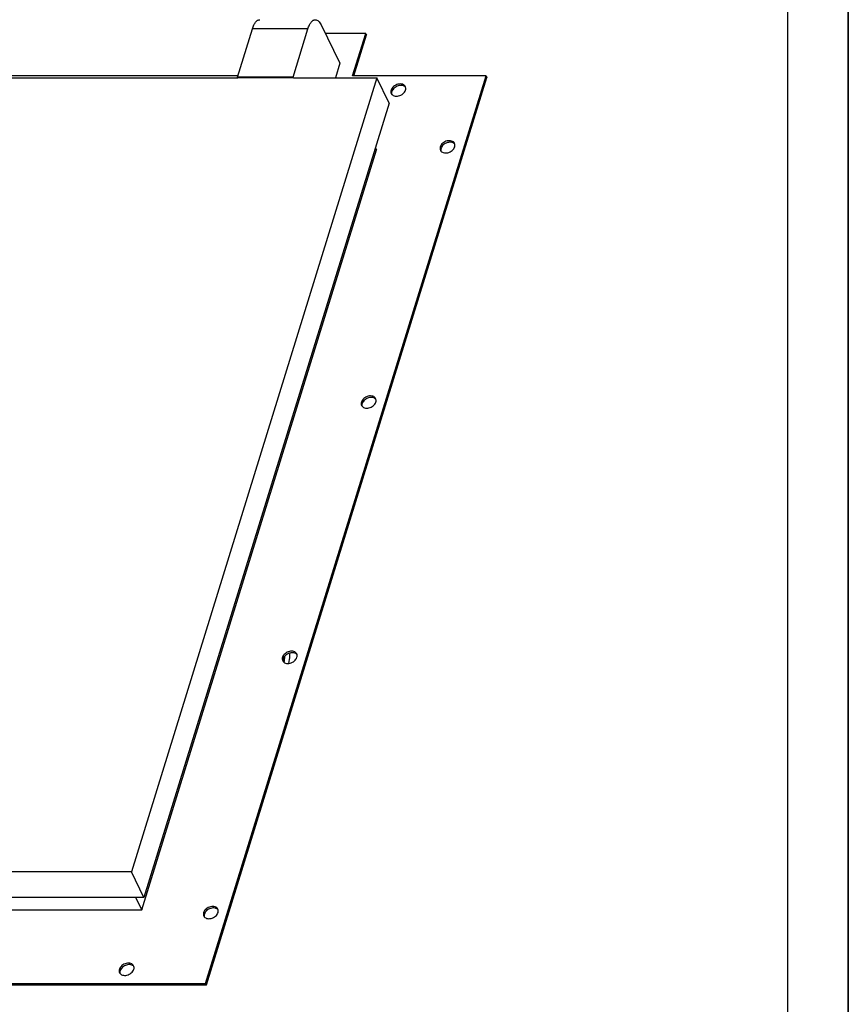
# Model space of a CAD drawing. Header units: millimetres. Extents: x 0 to 4200, y 0 to 2970.
# Tile 16 of 17: x 3513 to 4200, y 787 to 1603. Entities that reach past the tile are written whole.
import ezdxf

# ---------------------------------------------------------------- set-up
doc = ezdxf.new("R2010")
doc.units = ezdxf.units.MM
doc.header["$LTSCALE"] = 231
doc.layers.get('0').update_dxf_attribs({"linetype": 'CONTINUOUS'})
doc.layers.add('005_AXIS', color=7, linetype='CONTINUOUS')

msp = doc.modelspace()

# ---------------------------------------------------------------- linework, layer by layer
at = {"color": 7, "linetype": 'Continuous'}
for p, q in [((4200, 0), (4200, 2970)), ((3693.877, 1555.827), (3706.223, 1595.776)), ((3739.93, 1555.827), (3752.276, 1595.776)), ((3763.218, 1599.011), (3778.775, 1567.309)), ((3800.216, 1591.983), (3766.666, 1591.983)), ((3789.323, 1556.734), (3800.216, 1591.983)), ((3800.216, 1591.983), (3800.826, 1590.74)), ((3790.317, 1556.734), (3800.826, 1590.74)), ((3778.775, 1567.309), (3775.035, 1555.205)), ((3150.756, 1555.205), (3694.182, 1555.205)), ((3694.158, 1556.734), (3199.844, 1556.734)), ((3809.315, 1555.205), (3605.979, 897.21)), ((3667.467, 804.74), (3899.85, 1556.734)), ((3668.077, 803.497), (3900.46, 1555.49)), ((3694.182, 1555.205), (3693.877, 1555.827)), ((3739.93, 1555.827), (3693.877, 1555.827)), ((3740.235, 1555.205), (3694.182, 1555.205)), ((3740.235, 1555.205), (3739.93, 1555.827)), ((3740.235, 1555.205), (3809.315, 1555.205)), ((3759.636, 1555.245), (3759.624, 1555.205)), ((3759.656, 1555.205), (3759.636, 1555.245)), ((3899.85, 1556.734), (3789.323, 1556.734)), ((3819.686, 1534.07), (3809.315, 1555.205)), ((3899.85, 1556.734), (3900.46, 1555.49)), ((3819.686, 1534.07), (3616.351, 876.076)), ((3614.505, 865.839), (3809.126, 1495.634)), ((3808.318, 1497.282), (3809.126, 1495.634)), ((3598.505, 897.21), (2861.656, 897.21)), ((3605.979, 897.21), (3598.505, 897.21)), ((3616.351, 876.076), (3605.979, 897.21)), ((3616.351, 876.076), (3278.437, 876.076)), ((3609.482, 876.076), (3614.505, 865.839)), ((3275.274, 865.839), (3614.505, 865.839)), ((2783.248, 804.74), (3667.467, 804.74)), ((2783.858, 803.497), (3668.077, 803.497)), ((3667.467, 804.74), (3668.077, 803.497))]:
    msp.add_line(p, q, dxfattribs=at)
at = {"color": 3, "linetype": 'Continuous'}
msp.add_line((4200, 2970), (4200, 0), dxfattribs=at)
at = {"color": 5, "linetype": 'Continuous'}
msp.add_line((4150, 50), (4150, 2920), dxfattribs=at)
at = {"color": 9, "linetype": 'Continuous'}
msp.add_line((3752.276, 1595.776), (3706.223, 1595.776), dxfattribs=at)
at = {"color": 7, "linetype": 'Continuous'}
for points, knots in [([(3706.223, 1595.776), (3706.559, 1596.863), (3707.288, 1598.813), (3708.547, 1600.966), (3709.688, 1602.21), (3710.536, 1602.854), (3711.417, 1603.253), (3712.029, 1603.344), (3712.324, 1603.344)], [0, 0, 0, 0, 0.3318729, 0.6055966, 0.7205901, 0.8224598, 0.9140916, 1, 1, 1, 1]), ([(3752.276, 1595.776), (3752.612, 1596.863), (3753.341, 1598.813), (3754.6, 1600.966), (3755.741, 1602.21), (3756.589, 1602.854), (3757.47, 1603.253), (3758.082, 1603.344), (3758.377, 1603.344)], [0, 0, 0, 0, 0.3318729, 0.6055966, 0.7205901, 0.8224598, 0.9140916, 1, 1, 1, 1]), ([(3758.377, 1603.344), (3758.82, 1603.344), (3759.775, 1603.122), (3761.065, 1602.215), (3762.247, 1600.807), (3762.902, 1599.654), (3763.218, 1599.011)], [0, 0, 0, 0, 0.1954425, 0.4179158, 0.6840522, 1, 1, 1, 1])]:
    msp.add_open_spline(points, degree=3, knots=knots, dxfattribs=at)
at = {"layer": '005_AXIS', "color": 7, "linetype": 'Continuous'}
for points, knots in [([(3821.153, 1544.984), (3821.004, 1544.502), (3820.856, 1543.517), (3821.098, 1542.542), (3821.305, 1542.12)], [0, 0, 0, 0, 0.5173938, 1, 1, 1, 1]), ([(3832.975, 1547.847), (3832.754, 1548.297), (3832.071, 1549.134), (3830.577, 1549.897), (3828.775, 1550.16), (3826.834, 1549.92), (3824.926, 1549.205), (3822.754, 1547.781), (3821.516, 1546.157), (3821.153, 1544.984)], [0, 0, 0, 0, 0.102455, 0.2131457, 0.3359329, 0.4695932, 0.6093322, 0.7486606, 1, 1, 1, 1]), ([(3821.305, 1542.12), (3821.525, 1541.671), (3822.208, 1540.833), (3823.703, 1540.07), (3825.504, 1539.808), (3827.445, 1540.047), (3829.354, 1540.763), (3831.526, 1542.187), (3832.764, 1543.81), (3833.127, 1544.984)], [0, 0, 0, 0, 0.102455, 0.2131457, 0.3359329, 0.4695932, 0.6093322, 0.7486606, 1, 1, 1, 1]), ([(3821.763, 1543.74), (3821.65, 1543.374), (3821.512, 1542.635), (3821.583, 1541.883), (3821.673, 1541.534)], [0, 0, 0, 0, 0.5153778, 1, 1, 1, 1]), ([(3833.218, 1547.192), (3832.921, 1547.575), (3832.122, 1548.248), (3830.592, 1548.792), (3828.835, 1548.889), (3826.998, 1548.544), (3825.225, 1547.786), (3823.229, 1546.379), (3822.104, 1544.842), (3821.763, 1543.74)], [0, 0, 0, 0, 0.1039703, 0.2176945, 0.3427875, 0.4769849, 0.6155232, 0.7525904, 1, 1, 1, 1]), ([(3833.127, 1544.984), (3833.275, 1545.465), (3833.424, 1546.45), (3833.182, 1547.425), (3832.975, 1547.847)], [0, 0, 0, 0, 0.5173938, 1, 1, 1, 1]), ([(3873.715, 1500.848), (3873.494, 1501.297), (3872.811, 1502.134), (3871.317, 1502.898), (3869.515, 1503.16), (3867.574, 1502.92), (3865.666, 1502.205), (3863.493, 1500.781), (3862.255, 1499.158), (3861.893, 1497.984)], [0, 0, 0, 0, 0.102455, 0.2131457, 0.3359329, 0.4695932, 0.6093322, 0.7486606, 1, 1, 1, 1]), ([(3873.958, 1500.192), (3873.661, 1500.575), (3872.861, 1501.248), (3871.331, 1501.792), (3869.575, 1501.89), (3867.737, 1501.545), (3865.965, 1500.787), (3863.968, 1499.379), (3862.843, 1497.843), (3862.503, 1496.741)], [0, 0, 0, 0, 0.1039703, 0.2176945, 0.3427875, 0.4769849, 0.6155232, 0.7525904, 1, 1, 1, 1]), ([(3861.893, 1497.984), (3861.744, 1497.503), (3861.595, 1496.518), (3861.837, 1495.542), (3862.044, 1495.121)], [0, 0, 0, 0, 0.5173938, 1, 1, 1, 1]), ([(3862.044, 1495.121), (3862.265, 1494.671), (3862.948, 1493.834), (3864.442, 1493.07), (3866.244, 1492.808), (3868.185, 1493.048), (3870.093, 1493.763), (3872.266, 1495.187), (3873.504, 1496.81), (3873.866, 1497.984)], [0, 0, 0, 0, 0.102455, 0.2131457, 0.3359329, 0.4695932, 0.6093322, 0.7486606, 1, 1, 1, 1]), ([(3862.503, 1496.741), (3862.39, 1496.375), (3862.251, 1495.635), (3862.323, 1494.883), (3862.412, 1494.534)], [0, 0, 0, 0, 0.5153778, 1, 1, 1, 1]), ([(3873.866, 1497.984), (3874.015, 1498.465), (3874.164, 1499.451), (3873.922, 1500.426), (3873.715, 1500.848)], [0, 0, 0, 0, 0.5173938, 1, 1, 1, 1]), ([(3808.357, 1289.349), (3808.136, 1289.799), (3807.453, 1290.636), (3805.959, 1291.4), (3804.157, 1291.662), (3802.216, 1291.422), (3800.308, 1290.707), (3798.135, 1289.283), (3796.897, 1287.66), (3796.535, 1286.486)], [0, 0, 0, 0, 0.102455, 0.2131457, 0.3359329, 0.4695932, 0.6093322, 0.7486606, 1, 1, 1, 1]), ([(3808.6, 1288.694), (3808.303, 1289.077), (3807.503, 1289.75), (3805.973, 1290.294), (3804.217, 1290.391), (3802.379, 1290.046), (3800.607, 1289.289), (3798.61, 1287.881), (3797.485, 1286.345), (3797.145, 1285.243)], [0, 0, 0, 0, 0.1039703, 0.2176945, 0.3427875, 0.4769849, 0.6155232, 0.7525904, 1, 1, 1, 1]), ([(3808.508, 1286.486), (3808.657, 1286.967), (3808.806, 1287.952), (3808.564, 1288.928), (3808.357, 1289.349)], [0, 0, 0, 0, 0.5173938, 1, 1, 1, 1]), ([(3796.535, 1286.486), (3796.386, 1286.005), (3796.237, 1285.019), (3796.479, 1284.044), (3796.686, 1283.622)], [0, 0, 0, 0, 0.5173938, 1, 1, 1, 1]), ([(3796.686, 1283.622), (3796.907, 1283.173), (3797.59, 1282.336), (3799.085, 1281.572), (3800.886, 1281.31), (3802.827, 1281.55), (3804.735, 1282.265), (3806.908, 1283.689), (3808.146, 1285.312), (3808.508, 1286.486)], [0, 0, 0, 0, 0.102455, 0.2131457, 0.3359329, 0.4695932, 0.6093322, 0.7486606, 1, 1, 1, 1]), ([(3797.145, 1285.243), (3797.032, 1284.877), (3796.893, 1284.137), (3796.965, 1283.385), (3797.054, 1283.036)], [0, 0, 0, 0, 0.5153778, 1, 1, 1, 1]), ([(3742.999, 1077.851), (3742.778, 1078.301), (3742.095, 1079.138), (3740.601, 1079.901), (3738.799, 1080.164), (3736.858, 1079.924), (3734.95, 1079.209), (3732.778, 1077.784), (3731.539, 1076.161), (3731.177, 1074.988)], [0, 0, 0, 0, 0.102455, 0.2131457, 0.3359329, 0.4695932, 0.6093322, 0.7486606, 1, 1, 1, 1]), ([(3743.242, 1077.196), (3742.945, 1077.579), (3742.145, 1078.252), (3740.616, 1078.795), (3738.859, 1078.893), (3737.021, 1078.548), (3735.249, 1077.79), (3733.253, 1076.383), (3732.127, 1074.846), (3731.787, 1073.744)], [0, 0, 0, 0, 0.1039703, 0.2176945, 0.3427875, 0.4769849, 0.6155232, 0.7525904, 1, 1, 1, 1]), ([(3737.135, 1078.504), (3737.103, 1077.762), (3736.927, 1074.885), (3736.549, 1072.017), (3736.133, 1069.919)], [0, 0, 0, 0, 0.257732, 1, 1, 1, 1]), ([(3743.151, 1074.988), (3743.299, 1075.469), (3743.448, 1076.454), (3743.206, 1077.429), (3742.999, 1077.851)], [0, 0, 0, 0, 0.5173938, 1, 1, 1, 1]), ([(3731.177, 1074.988), (3731.028, 1074.506), (3730.879, 1073.521), (3731.121, 1072.546), (3731.328, 1072.124)], [0, 0, 0, 0, 0.5173938, 1, 1, 1, 1]), ([(3731.328, 1072.124), (3731.549, 1071.674), (3732.232, 1070.837), (3733.727, 1070.074), (3735.528, 1069.812), (3737.469, 1070.051), (3739.378, 1070.766), (3741.55, 1072.191), (3742.788, 1073.814), (3743.151, 1074.988)], [0, 0, 0, 0, 0.102455, 0.2131457, 0.3359329, 0.4695932, 0.6093322, 0.7486606, 1, 1, 1, 1]), ([(3731.787, 1073.744), (3731.674, 1073.378), (3731.535, 1072.639), (3731.607, 1071.886), (3731.696, 1071.537)], [0, 0, 0, 0, 0.5153778, 1, 1, 1, 1]), ([(3732.431, 1070.827), (3732.688, 1071.595), (3733.015, 1073.286), (3733.065, 1075.001), (3733.02, 1075.899)], [0, 0, 0, 0, 0.4736805, 1, 1, 1, 1]), ([(3677.641, 866.353), (3677.42, 866.802), (3676.737, 867.64), (3675.243, 868.403), (3673.441, 868.665), (3671.5, 868.426), (3669.592, 867.71), (3667.42, 866.286), (3666.182, 864.663), (3665.819, 863.489)], [0, 0, 0, 0, 0.102455, 0.2131457, 0.3359329, 0.4695932, 0.6093322, 0.7486606, 1, 1, 1, 1]), ([(3677.884, 865.697), (3677.587, 866.08), (3676.788, 866.753), (3675.258, 867.297), (3673.501, 867.395), (3671.664, 867.05), (3669.891, 866.292), (3667.895, 864.884), (3666.769, 863.348), (3666.429, 862.246)], [0, 0, 0, 0, 0.1039703, 0.2176945, 0.3427875, 0.4769849, 0.6155232, 0.7525904, 1, 1, 1, 1]), ([(3677.793, 863.489), (3677.941, 863.971), (3678.09, 864.956), (3677.848, 865.931), (3677.641, 866.353)], [0, 0, 0, 0, 0.5173938, 1, 1, 1, 1]), ([(3665.819, 863.489), (3665.67, 863.008), (3665.522, 862.023), (3665.764, 861.048), (3665.971, 860.626)], [0, 0, 0, 0, 0.5173938, 1, 1, 1, 1]), ([(3665.971, 860.626), (3666.191, 860.176), (3666.874, 859.339), (3668.369, 858.576), (3670.17, 858.313), (3672.111, 858.553), (3674.02, 859.268), (3676.192, 860.692), (3677.43, 862.316), (3677.793, 863.489)], [0, 0, 0, 0, 0.102455, 0.2131457, 0.3359329, 0.4695932, 0.6093322, 0.7486606, 1, 1, 1, 1]), ([(3666.429, 862.246), (3666.316, 861.88), (3666.177, 861.14), (3666.249, 860.388), (3666.339, 860.039)], [0, 0, 0, 0, 0.5153778, 1, 1, 1, 1]), ([(3596.031, 816.49), (3595.883, 816.008), (3595.734, 815.023), (3595.976, 814.048), (3596.183, 813.626)], [0, 0, 0, 0, 0.5173938, 1, 1, 1, 1]), ([(3607.853, 819.353), (3607.633, 819.803), (3606.949, 820.64), (3605.455, 821.403), (3603.654, 821.666), (3601.713, 821.426), (3599.804, 820.711), (3597.632, 819.287), (3596.394, 817.663), (3596.031, 816.49)], [0, 0, 0, 0, 0.102455, 0.2131457, 0.3359329, 0.4695932, 0.6093322, 0.7486606, 1, 1, 1, 1]), ([(3596.183, 813.626), (3596.403, 813.177), (3597.087, 812.339), (3598.581, 811.576), (3600.383, 811.314), (3602.324, 811.553), (3604.232, 812.269), (3606.404, 813.693), (3607.642, 815.316), (3608.005, 816.49)], [0, 0, 0, 0, 0.102455, 0.2131457, 0.3359329, 0.4695932, 0.6093322, 0.7486606, 1, 1, 1, 1]), ([(3608.096, 818.698), (3607.799, 819.081), (3607, 819.754), (3605.47, 820.297), (3603.714, 820.395), (3601.876, 820.05), (3600.103, 819.292), (3598.107, 817.885), (3596.982, 816.348), (3596.641, 815.246)], [0, 0, 0, 0, 0.1039703, 0.2176945, 0.3427875, 0.4769849, 0.6155232, 0.7525904, 1, 1, 1, 1]), ([(3608.005, 816.49), (3608.154, 816.971), (3608.302, 817.956), (3608.06, 818.931), (3607.853, 819.353)], [0, 0, 0, 0, 0.5173938, 1, 1, 1, 1]), ([(3596.641, 815.246), (3596.528, 814.88), (3596.39, 814.141), (3596.461, 813.389), (3596.551, 813.04)], [0, 0, 0, 0, 0.5153778, 1, 1, 1, 1])]:
    msp.add_open_spline(points, degree=3, knots=knots, dxfattribs=at)

doc.saveas('drawing.dxf')
